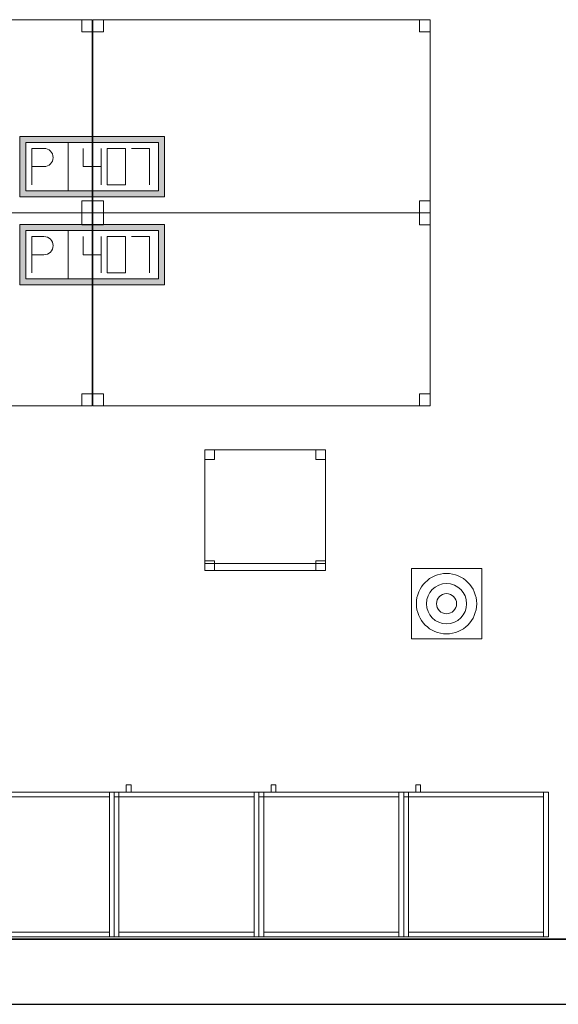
# Model space of a CAD drawing. Header units: metres. Extents: x 397.7 to 427.5, y 12.7 to 28.4.
# Tile 111 of 127: x 413.7 to 415.9, y 12.8 to 16.9. Entities that reach past the tile are written whole.
import ezdxf

# ---------------------------------------------------------------- set-up
doc = ezdxf.new("R2010")
doc.units = ezdxf.units.M
doc.layers.add('01_SUELOS', color=7, linetype='Continuous', lineweight=25, true_color=0x007f00)
for name, color, linetype, lineweight in [('02_MOBILIARIO', 7, 'Continuous', 18), ('A-DETL-____-MBND', 7, 'Continuous', 18), ('A-DETL-GENF-OTLN', 7, 'Continuous', 18), ('A-WALL-____-MCUT', 7, 'Continuous', 25), ('A-WALL-____-OTLN', 7, 'Continuous', 25), ('Mobiliario', 7, 'Continuous', 18)]:
    doc.layers.add(name, color=color, linetype=linetype, lineweight=lineweight)

# ---------------------------------------------------------------- blocks, each defined once
blk = doc.blocks.new('Family - Armai 60x60x60_P4-153711-07_TEL_P4')
at = {"layer": 'A-DETL-____-MBND', "color": 253, "true_color": 0xaaaaaa}
for p, q in [((0.05, 0.6), (0.05, 0.63)), ((0.05, 0.63), (0.07, 0.63)), ((0.05, 0.6), (0.05, 0.63)), ((0.07, 0.63), (0.05, 0.63)), ((0.07, 0.63), (0.07, 0.6)), ((0.07, 0.6), (0.07, 0.63)), ((0, 0.6), (0.02, 0.6)), ((0.02, 0.6), (0, 0.6)), ((0, 0), (0, 0.6)), ((0, 0.6), (0, 0)), ((0, 0.6), (0.6, 0.6)), ((0.6, 0.6), (0, 0.6)), ((0, 0), (0, 0.6)), ((0, 0.6), (0, 0)), ((0, 0.58), (0, 0.6)), ((0, 0.6), (0, 0.58)), ((0, 0.6), (0.02, 0.6)), ((0.02, 0.6), (0, 0.6)), ((0, 0.6), (0.6, 0.6)), ((0.6, 0.6), (0, 0.6)), ((0, 0), (0, 0.6)), ((0, 0.6), (0, 0)), ((0.02, 0.58), (0, 0.58)), ((0, 0.58), (0.02, 0.58)), ((0.02, 0.6), (0.02, 0)), ((0.02, 0), (0.02, 0.6)), ((0.02, 0.58), (0.02, 0.6)), ((0.02, 0.6), (0.58, 0.6)), ((0.02, 0.58), (0.02, 0.6)), ((0.58, 0.6), (0.02, 0.6)), ((0.02, 0.6), (0.02, 0.58)), ((0.02, 0.6), (0.02, 0.58)), ((0.58, 0.58), (0.02, 0.58)), ((0.02, 0.58), (0.58, 0.58)), ((0.07, 0.6), (0.05, 0.6)), ((0.05, 0.6), (0.07, 0.6)), ((0.58, 0.6), (0.58, 0.58)), ((0.58, 0.58), (0.58, 0.6)), ((0.58, 0.6), (0.6, 0.6)), ((0.6, 0.6), (0.58, 0.6)), ((0.58, 0), (0.58, 0.6)), ((0.58, 0.6), (0.58, 0)), ((0.6, 0.6), (0.6, 0)), ((0.6, 0), (0.6, 0.6)), ((0.6, 0.6), (0.6, 0)), ((0.6, 0), (0.6, 0.6)), ((0.6, 0.6), (0.6, 0)), ((0.6, 0), (0.6, 0.6)), ((0.02, 0), (0, 0)), ((0.02, 0), (0, 0)), ((0.6, 0), (0, 0)), ((0, 0), (0.6, 0)), ((0.6, 0), (0, 0)), ((0, 0), (0.6, 0)), ((0.02, 0), (0.02, 0.02)), ((0.02, 0.02), (0.58, 0.02)), ((0.02, 0), (0.02, 0.02)), ((0.58, 0.02), (0.02, 0.02)), ((0.58, 0), (0.02, 0)), ((0.02, 0), (0.58, 0)), ((0.58, 0.02), (0.58, 0)), ((0.58, 0), (0.58, 0.02)), ((0.6, 0), (0.58, 0)), ((0.6, 0), (0.58, 0))]:
    blk.add_line(p, q, dxfattribs=at)
blk = doc.blocks.new('Family - Taula 140X80_P4-153763-07_TEL_P4')
at = {"layer": 'A-DETL-____-MBND', "color": 253, "true_color": 0xaaaaaa}
for p, q in [((0, 0.8001), (0.0437, 0.8001)), ((0, 0.7501), (0, 0.8001)), ((0.0437, 0.8001), (0, 0.8001)), ((0, 0.8001), (0, 0.7501)), ((0, 0.8001), (1.3973, 0.8001)), ((0, 0), (0, 0.8001)), ((1.3973, 0.8001), (0, 0.8001)), ((0, 0.8001), (0, 0)), ((0.0437, 0.8001), (0.0437, 0.7501)), ((0.0437, 0.7501), (0.0437, 0.8001)), ((1.3536, 0.8001), (1.3973, 0.8001)), ((1.3536, 0.7501), (1.3536, 0.8001)), ((1.3973, 0.8001), (1.3536, 0.8001)), ((1.3536, 0.8001), (1.3536, 0.7501)), ((1.3973, 0.8001), (1.3973, 0)), ((1.3973, 0), (1.3973, 0.8001)), ((1.3973, 0.8001), (1.3973, 0.7501)), ((1.3973, 0.7501), (1.3973, 0.8001)), ((0.0437, 0.7501), (0, 0.7501)), ((0, 0.7501), (0.0437, 0.7501)), ((1.3973, 0.7501), (1.3536, 0.7501)), ((1.3536, 0.7501), (1.3973, 0.7501)), ((0, 0.05), (0.0437, 0.05)), ((0, 0), (0, 0.05)), ((0.0437, 0.05), (0, 0.05)), ((0, 0.05), (0, 0)), ((0.0437, 0.05), (0.0437, 0)), ((0.0437, 0), (0.0437, 0.05)), ((1.3536, 0.05), (1.3973, 0.05)), ((1.3536, 0), (1.3536, 0.05)), ((1.3973, 0.05), (1.3536, 0.05)), ((1.3536, 0.05), (1.3536, 0)), ((1.3973, 0.05), (1.3973, 0)), ((1.3973, 0), (1.3973, 0.05)), ((0, 0), (1.3973, 0)), ((0.0437, 0), (0, 0)), ((0, 0), (0.0437, 0)), ((1.3973, 0), (1.3536, 0)), ((1.3536, 0), (1.3973, 0)), ((1.3973, 0), (0, 0))]:
    blk.add_line(p, q, dxfattribs=at)
blk = doc.blocks.new('Family - Armai 60x60x60_P4-153784-07_TEL_P4')
at = {"layer": '02_MOBILIARIO', "color": 253, "true_color": 0xaaaaaa}
for p, q in [((0, 0.6), (0, 0.58)), ((0, 0.6), (0.02, 0.6)), ((0, 0.6), (0.6, 0.6)), ((0.6, 0.6), (0, 0.6)), ((0, 0), (0, 0.6)), ((0, 0.6), (0, 0)), ((0.02, 0.6), (0, 0.6)), ((0, 0), (0, 0.6)), ((0.02, 0.58), (0, 0.58)), ((0.02, 0.6), (0.02, 0.58)), ((0.02, 0.58), (0.02, 0.6)), ((0.02, 0.6), (0.58, 0.6)), ((0.02, 0.6), (0.02, 0)), ((0.58, 0.58), (0.02, 0.58)), ((0.6, 0.6), (0.58, 0.6)), ((0.58, 0), (0.58, 0.6)), ((0.58, 0.58), (0.58, 0.6)), ((0.6, 0.6), (0.6, 0)), ((0.6, 0.6), (0.6, 0)), ((0.6, 0), (0.6, 0.6)), ((0.6, 0), (0, 0)), ((0, 0), (0.6, 0)), ((0.02, 0), (0, 0)), ((0.02, 0), (0.02, 0.02)), ((0.02, 0.02), (0.58, 0.02)), ((0.58, 0), (0.02, 0)), ((0.58, 0), (0.58, 0.02)), ((0.6, 0), (0.58, 0))]:
    blk.add_line(p, q, dxfattribs=at)
at = {"layer": 'Mobiliario', "color": 253, "true_color": 0xaaaaaa}
for p, q in [((0, 0.6), (0, 0.58)), ((0.02, 0.6), (0, 0.6)), ((0.02, 0.6), (0, 0.6)), ((0, 0.6), (0, 0)), ((0, 0.58), (0.02, 0.58)), ((0.02, 0.58), (0.02, 0.6)), ((0.58, 0.6), (0.02, 0.6)), ((0.02, 0.6), (0.02, 0.58)), ((0.02, 0), (0.02, 0.6)), ((0.02, 0.58), (0.58, 0.58)), ((0.6, 0.6), (0.58, 0.6)), ((0.58, 0.6), (0.58, 0)), ((0.58, 0.58), (0.58, 0.6)), ((0.6, 0), (0.6, 0.6)), ((0, 0), (0.02, 0)), ((0.58, 0.02), (0.02, 0.02)), ((0.02, 0.02), (0.02, 0)), ((0.02, 0), (0.58, 0)), ((0.58, 0), (0.58, 0.02)), ((0.58, 0), (0.6, 0))]:
    blk.add_line(p, q, dxfattribs=at)
blk = doc.blocks.new('Family - Armai 60x60x60_P4-153874-07_TEL_P4')
at = {"layer": '02_MOBILIARIO', "color": 253, "true_color": 0xaaaaaa}
for p, q in [((0, 0.6), (0, 0.58)), ((0, 0.6), (0.02, 0.6)), ((0, 0.6), (0.6, 0.6)), ((0.6, 0.6), (0, 0.6)), ((0, 0), (0, 0.6)), ((0, 0.6), (0, 0)), ((0.02, 0.6), (0, 0.6)), ((0, 0), (0, 0.6)), ((0.02, 0.58), (0, 0.58)), ((0.02, 0.6), (0.02, 0.58)), ((0.02, 0.58), (0.02, 0.6)), ((0.02, 0.6), (0.58, 0.6)), ((0.02, 0.6), (0.02, 0)), ((0.58, 0.58), (0.02, 0.58)), ((0.6, 0.6), (0.58, 0.6)), ((0.58, 0), (0.58, 0.6)), ((0.58, 0.58), (0.58, 0.6)), ((0.6, 0.6), (0.6, 0)), ((0.6, 0.6), (0.6, 0)), ((0.6, 0), (0.6, 0.6)), ((0.6, 0), (0, 0)), ((0, 0), (0.6, 0)), ((0.02, 0), (0, 0)), ((0.02, 0), (0.02, 0.02)), ((0.02, 0.02), (0.58, 0.02)), ((0.58, 0), (0.02, 0)), ((0.58, 0), (0.58, 0.02)), ((0.6, 0), (0.58, 0))]:
    blk.add_line(p, q, dxfattribs=at)
at = {"layer": 'Mobiliario', "color": 253, "true_color": 0xaaaaaa}
for p, q in [((0, 0.6), (0, 0.58)), ((0.02, 0.6), (0, 0.6)), ((0.02, 0.6), (0, 0.6)), ((0, 0.6), (0, 0)), ((0, 0.58), (0.02, 0.58)), ((0.02, 0.58), (0.02, 0.6)), ((0.58, 0.6), (0.02, 0.6)), ((0.02, 0.6), (0.02, 0.58)), ((0.02, 0), (0.02, 0.6)), ((0.02, 0.58), (0.58, 0.58)), ((0.6, 0.6), (0.58, 0.6)), ((0.58, 0.6), (0.58, 0)), ((0.58, 0.58), (0.58, 0.6)), ((0.6, 0), (0.6, 0.6)), ((0, 0), (0.02, 0)), ((0.58, 0.02), (0.02, 0.02)), ((0.02, 0.02), (0.02, 0)), ((0.02, 0), (0.58, 0)), ((0.58, 0), (0.58, 0.02)), ((0.58, 0), (0.6, 0))]:
    blk.add_line(p, q, dxfattribs=at)
blk = doc.blocks.new('Family - Taula 140X80_P4-153923-07_TEL_P4')
at = {"layer": 'A-DETL-____-MBND', "color": 253, "true_color": 0xaaaaaa}
for p, q in [((0, 0.8001), (1.3973, 0.8001)), ((0, 0), (0, 0.8001)), ((1.3973, 0.8001), (0, 0.8001)), ((0, 0.8001), (0, 0)), ((0, 0.8001), (0.0437, 0.8001)), ((0, 0.7501), (0, 0.8001)), ((0.0437, 0.8001), (0, 0.8001)), ((0, 0.8001), (0, 0.7501)), ((0.0437, 0.8001), (0.0437, 0.7501)), ((0.0437, 0.7501), (0.0437, 0.8001)), ((1.3536, 0.8001), (1.3973, 0.8001)), ((1.3536, 0.7501), (1.3536, 0.8001)), ((1.3973, 0.8001), (1.3536, 0.8001)), ((1.3536, 0.8001), (1.3536, 0.7501)), ((1.3973, 0.8001), (1.3973, 0)), ((1.3973, 0), (1.3973, 0.8001)), ((1.3973, 0.8001), (1.3973, 0.7501)), ((1.3973, 0.7501), (1.3973, 0.8001)), ((0.0437, 0.7501), (0, 0.7501)), ((0, 0.7501), (0.0437, 0.7501)), ((1.3973, 0.7501), (1.3536, 0.7501)), ((1.3536, 0.7501), (1.3973, 0.7501)), ((0, 0.05), (0.0437, 0.05)), ((0, 0), (0, 0.05)), ((0.0437, 0.05), (0, 0.05)), ((0, 0.05), (0, 0)), ((0.0437, 0.05), (0.0437, 0)), ((0.0437, 0), (0.0437, 0.05)), ((1.3536, 0.05), (1.3973, 0.05)), ((1.3536, 0), (1.3536, 0.05)), ((1.3973, 0.05), (1.3536, 0.05)), ((1.3536, 0.05), (1.3536, 0)), ((1.3973, 0.05), (1.3973, 0)), ((1.3973, 0), (1.3973, 0.05)), ((0, 0), (1.3973, 0)), ((0.0437, 0), (0, 0)), ((0, 0), (0.0437, 0)), ((1.3973, 0), (1.3536, 0)), ((1.3536, 0), (1.3973, 0)), ((1.3973, 0), (0, 0))]:
    blk.add_line(p, q, dxfattribs=at)
blk = doc.blocks.new('Family - Armai 60x60x60_P4-153935-07_TEL_P4')
at = {"layer": '02_MOBILIARIO', "color": 253, "true_color": 0xaaaaaa}
for p, q in [((0, 0.6), (0.6, 0.6)), ((0.6, 0.6), (0, 0.6)), ((0, 0), (0, 0.6)), ((0, 0.6), (0, 0)), ((0, 0.6), (0, 0.58)), ((0, 0.6), (0.02, 0.6)), ((0.02, 0.6), (0, 0.6)), ((0, 0), (0, 0.6)), ((0.02, 0.58), (0, 0.58)), ((0.02, 0.6), (0.02, 0.58)), ((0.02, 0.6), (0.02, 0)), ((0.02, 0.58), (0.02, 0.6)), ((0.02, 0.6), (0.58, 0.6)), ((0.58, 0.58), (0.02, 0.58)), ((0.6, 0.6), (0.58, 0.6)), ((0.58, 0), (0.58, 0.6)), ((0.58, 0.58), (0.58, 0.6)), ((0.6, 0.6), (0.6, 0)), ((0.6, 0), (0.6, 0.6)), ((0.6, 0.6), (0.6, 0)), ((0.6, 0), (0, 0)), ((0, 0), (0.6, 0)), ((0.02, 0), (0, 0)), ((0.02, 0), (0.02, 0.02)), ((0.02, 0.02), (0.58, 0.02)), ((0.58, 0), (0.02, 0)), ((0.58, 0), (0.58, 0.02)), ((0.6, 0), (0.58, 0))]:
    blk.add_line(p, q, dxfattribs=at)
at = {"layer": 'Mobiliario', "color": 253, "true_color": 0xaaaaaa}
for p, q in [((0, 0.6), (0, 0.58)), ((0.02, 0.6), (0, 0.6)), ((0.02, 0.6), (0, 0.6)), ((0, 0.6), (0, 0)), ((0, 0.58), (0.02, 0.58)), ((0.02, 0.58), (0.02, 0.6)), ((0.02, 0), (0.02, 0.6)), ((0.58, 0.6), (0.02, 0.6)), ((0.02, 0.6), (0.02, 0.58)), ((0.02, 0.58), (0.58, 0.58)), ((0.6, 0.6), (0.58, 0.6)), ((0.58, 0.6), (0.58, 0)), ((0.58, 0.58), (0.58, 0.6)), ((0.6, 0), (0.6, 0.6)), ((0, 0), (0.02, 0)), ((0.58, 0.02), (0.02, 0.02)), ((0.02, 0.02), (0.02, 0)), ((0.02, 0), (0.58, 0)), ((0.58, 0), (0.58, 0.02)), ((0.58, 0), (0.6, 0))]:
    blk.add_line(p, q, dxfattribs=at)
blk = doc.blocks.new('Family - Armai 60x60x60_P4-154035-07_TEL_P4')
at = {"layer": 'A-DETL-____-MBND', "color": 253, "true_color": 0xaaaaaa}
for p, q in [((0.05, 0.6), (0.05, 0.63)), ((0.05, 0.63), (0.07, 0.63)), ((0.05, 0.6), (0.05, 0.63)), ((0.07, 0.63), (0.05, 0.63)), ((0.07, 0.63), (0.07, 0.6)), ((0.07, 0.6), (0.07, 0.63)), ((0, 0.6), (0.6, 0.6)), ((0.6, 0.6), (0, 0.6)), ((0, 0), (0, 0.6)), ((0, 0.6), (0, 0)), ((0, 0.6), (0.02, 0.6)), ((0.02, 0.6), (0, 0.6)), ((0, 0), (0, 0.6)), ((0, 0.6), (0, 0)), ((0, 0.6), (0.6, 0.6)), ((0.6, 0.6), (0, 0.6)), ((0, 0), (0, 0.6)), ((0, 0.6), (0, 0)), ((0, 0.58), (0, 0.6)), ((0, 0.6), (0, 0.58)), ((0, 0.6), (0.02, 0.6)), ((0.02, 0.6), (0, 0.6)), ((0.02, 0.58), (0, 0.58)), ((0, 0.58), (0.02, 0.58)), ((0.02, 0.6), (0.02, 0)), ((0.02, 0), (0.02, 0.6)), ((0.02, 0.58), (0.02, 0.6)), ((0.02, 0.6), (0.58, 0.6)), ((0.02, 0.58), (0.02, 0.6)), ((0.58, 0.6), (0.02, 0.6)), ((0.02, 0.6), (0.02, 0.58)), ((0.02, 0.6), (0.02, 0.58)), ((0.58, 0.58), (0.02, 0.58)), ((0.02, 0.58), (0.58, 0.58)), ((0.07, 0.6), (0.05, 0.6)), ((0.05, 0.6), (0.07, 0.6)), ((0.58, 0.6), (0.6, 0.6)), ((0.6, 0.6), (0.58, 0.6)), ((0.58, 0), (0.58, 0.6)), ((0.58, 0.6), (0.58, 0)), ((0.58, 0.6), (0.58, 0.58)), ((0.58, 0.58), (0.58, 0.6)), ((0.6, 0.6), (0.6, 0)), ((0.6, 0), (0.6, 0.6)), ((0.6, 0.6), (0.6, 0)), ((0.6, 0), (0.6, 0.6)), ((0.6, 0.6), (0.6, 0)), ((0.6, 0), (0.6, 0.6)), ((0.6, 0), (0, 0)), ((0, 0), (0.6, 0)), ((0.02, 0), (0, 0)), ((0.02, 0), (0, 0)), ((0.6, 0), (0, 0)), ((0, 0), (0.6, 0)), ((0.02, 0), (0.02, 0.02)), ((0.02, 0.02), (0.58, 0.02)), ((0.02, 0), (0.02, 0.02)), ((0.58, 0.02), (0.02, 0.02)), ((0.58, 0), (0.02, 0)), ((0.02, 0), (0.58, 0)), ((0.58, 0.02), (0.58, 0)), ((0.58, 0), (0.58, 0.02)), ((0.6, 0), (0.58, 0)), ((0.6, 0), (0.58, 0))]:
    blk.add_line(p, q, dxfattribs=at)
blk = doc.blocks.new('Family - Armai 60x60x60_P4-154120-07_TEL_P4')
at = {"layer": 'A-DETL-____-MBND', "color": 253, "true_color": 0xaaaaaa}
for p, q in [((0.05, 0.6), (0.05, 0.63)), ((0.05, 0.63), (0.07, 0.63)), ((0.05, 0.6), (0.05, 0.63)), ((0.07, 0.63), (0.05, 0.63)), ((0.07, 0.63), (0.07, 0.6)), ((0.07, 0.6), (0.07, 0.63)), ((0, 0.6), (0.6, 0.6)), ((0.6, 0.6), (0, 0.6)), ((0, 0), (0, 0.6)), ((0, 0.6), (0, 0)), ((0, 0.6), (0.6, 0.6)), ((0.6, 0.6), (0, 0.6)), ((0, 0), (0, 0.6)), ((0, 0.6), (0, 0)), ((0, 0.6), (0.02, 0.6)), ((0.02, 0.6), (0, 0.6)), ((0, 0), (0, 0.6)), ((0, 0.6), (0, 0)), ((0, 0.58), (0, 0.6)), ((0, 0.6), (0, 0.58)), ((0, 0.6), (0.02, 0.6)), ((0.02, 0.6), (0, 0.6)), ((0.02, 0.58), (0, 0.58)), ((0, 0.58), (0.02, 0.58)), ((0.02, 0.58), (0.02, 0.6)), ((0.02, 0.6), (0.58, 0.6)), ((0.02, 0.58), (0.02, 0.6)), ((0.58, 0.6), (0.02, 0.6)), ((0.02, 0.6), (0.02, 0)), ((0.02, 0), (0.02, 0.6)), ((0.02, 0.6), (0.02, 0.58)), ((0.02, 0.6), (0.02, 0.58)), ((0.58, 0.58), (0.02, 0.58)), ((0.02, 0.58), (0.58, 0.58)), ((0.07, 0.6), (0.05, 0.6)), ((0.05, 0.6), (0.07, 0.6)), ((0.58, 0.6), (0.58, 0.58)), ((0.58, 0.58), (0.58, 0.6)), ((0.58, 0.6), (0.6, 0.6)), ((0.6, 0.6), (0.58, 0.6)), ((0.58, 0), (0.58, 0.6)), ((0.58, 0.6), (0.58, 0)), ((0.6, 0.6), (0.6, 0)), ((0.6, 0), (0.6, 0.6)), ((0.6, 0.6), (0.6, 0)), ((0.6, 0), (0.6, 0.6)), ((0.6, 0.6), (0.6, 0)), ((0.6, 0), (0.6, 0.6)), ((0.6, 0), (0, 0)), ((0, 0), (0.6, 0)), ((0.6, 0), (0, 0)), ((0, 0), (0.6, 0)), ((0.02, 0), (0, 0)), ((0.02, 0), (0, 0)), ((0.02, 0), (0.02, 0.02)), ((0.02, 0.02), (0.58, 0.02)), ((0.02, 0), (0.02, 0.02)), ((0.58, 0.02), (0.02, 0.02)), ((0.58, 0), (0.02, 0)), ((0.02, 0), (0.58, 0)), ((0.58, 0.02), (0.58, 0)), ((0.58, 0), (0.58, 0.02)), ((0.6, 0), (0.58, 0)), ((0.6, 0), (0.58, 0))]:
    blk.add_line(p, q, dxfattribs=at)
blk = doc.blocks.new('Family - Armai 60x60x60_P4-154166-07_TEL_P4')
at = {"layer": 'A-DETL-____-MBND', "color": 253, "true_color": 0xaaaaaa}
for p, q in [((0.05, 0.6), (0.05, 0.63)), ((0.05, 0.63), (0.07, 0.63)), ((0.05, 0.6), (0.05, 0.63)), ((0.07, 0.63), (0.05, 0.63)), ((0.07, 0.63), (0.07, 0.6)), ((0.07, 0.6), (0.07, 0.63)), ((0, 0.6), (0.6, 0.6)), ((0.6, 0.6), (0, 0.6)), ((0, 0), (0, 0.6)), ((0, 0.6), (0, 0)), ((0, 0.58), (0, 0.6)), ((0, 0.6), (0, 0.58)), ((0, 0.6), (0.02, 0.6)), ((0.02, 0.6), (0, 0.6)), ((0, 0.6), (0.6, 0.6)), ((0.6, 0.6), (0, 0.6)), ((0, 0), (0, 0.6)), ((0, 0.6), (0, 0)), ((0, 0.6), (0.02, 0.6)), ((0.02, 0.6), (0, 0.6)), ((0, 0), (0, 0.6)), ((0, 0.6), (0, 0)), ((0.02, 0.58), (0, 0.58)), ((0, 0.58), (0.02, 0.58)), ((0.02, 0.6), (0.02, 0.58)), ((0.02, 0.6), (0.02, 0.58)), ((0.02, 0.58), (0.02, 0.6)), ((0.02, 0.6), (0.58, 0.6)), ((0.02, 0.58), (0.02, 0.6)), ((0.58, 0.6), (0.02, 0.6)), ((0.02, 0.6), (0.02, 0)), ((0.02, 0), (0.02, 0.6)), ((0.58, 0.58), (0.02, 0.58)), ((0.02, 0.58), (0.58, 0.58)), ((0.07, 0.6), (0.05, 0.6)), ((0.05, 0.6), (0.07, 0.6)), ((0.58, 0.6), (0.6, 0.6)), ((0.6, 0.6), (0.58, 0.6)), ((0.58, 0), (0.58, 0.6)), ((0.58, 0.6), (0.58, 0)), ((0.58, 0.6), (0.58, 0.58)), ((0.58, 0.58), (0.58, 0.6)), ((0.6, 0.6), (0.6, 0)), ((0.6, 0), (0.6, 0.6)), ((0.6, 0.6), (0.6, 0)), ((0.6, 0), (0.6, 0.6)), ((0.6, 0.6), (0.6, 0)), ((0.6, 0), (0.6, 0.6)), ((0.6, 0), (0, 0)), ((0, 0), (0.6, 0)), ((0.6, 0), (0, 0)), ((0, 0), (0.6, 0)), ((0.02, 0), (0, 0)), ((0.02, 0), (0, 0)), ((0.02, 0), (0.02, 0.02)), ((0.02, 0.02), (0.58, 0.02)), ((0.02, 0), (0.02, 0.02)), ((0.58, 0.02), (0.02, 0.02)), ((0.58, 0), (0.02, 0)), ((0.02, 0), (0.58, 0)), ((0.58, 0.02), (0.58, 0)), ((0.58, 0), (0.58, 0.02)), ((0.6, 0), (0.58, 0)), ((0.6, 0), (0.58, 0))]:
    blk.add_line(p, q, dxfattribs=at)
blk = doc.blocks.new('Family - Armai 60x60x60_P4-154186-07_TEL_P4')
at = {"layer": 'A-DETL-____-MBND', "color": 253, "true_color": 0xaaaaaa}
for p, q in [((0.05, 0.6), (0.05, 0.63)), ((0.05, 0.63), (0.07, 0.63)), ((0.05, 0.6), (0.05, 0.63)), ((0.07, 0.63), (0.05, 0.63)), ((0.07, 0.63), (0.07, 0.6)), ((0.07, 0.6), (0.07, 0.63)), ((0, 0.6), (0.6, 0.6)), ((0.6, 0.6), (0, 0.6)), ((0, 0), (0, 0.6)), ((0, 0.6), (0, 0)), ((0, 0.58), (0, 0.6)), ((0, 0.6), (0, 0.58)), ((0, 0.6), (0.02, 0.6)), ((0.02, 0.6), (0, 0.6)), ((0, 0.6), (0.6, 0.6)), ((0.6, 0.6), (0, 0.6)), ((0, 0), (0, 0.6)), ((0, 0.6), (0, 0)), ((0, 0.6), (0.02, 0.6)), ((0.02, 0.6), (0, 0.6)), ((0, 0), (0, 0.6)), ((0, 0.6), (0, 0)), ((0.02, 0.58), (0, 0.58)), ((0, 0.58), (0.02, 0.58)), ((0.02, 0.58), (0.02, 0.6)), ((0.02, 0.6), (0.58, 0.6)), ((0.02, 0.58), (0.02, 0.6)), ((0.58, 0.6), (0.02, 0.6)), ((0.02, 0.6), (0.02, 0.58)), ((0.02, 0.6), (0.02, 0.58)), ((0.02, 0.6), (0.02, 0)), ((0.02, 0), (0.02, 0.6)), ((0.58, 0.58), (0.02, 0.58)), ((0.02, 0.58), (0.58, 0.58)), ((0.07, 0.6), (0.05, 0.6)), ((0.05, 0.6), (0.07, 0.6)), ((0.58, 0.6), (0.58, 0.58)), ((0.58, 0.58), (0.58, 0.6)), ((0.58, 0.6), (0.6, 0.6)), ((0.6, 0.6), (0.58, 0.6)), ((0.58, 0), (0.58, 0.6)), ((0.58, 0.6), (0.58, 0)), ((0.6, 0.6), (0.6, 0)), ((0.6, 0), (0.6, 0.6)), ((0.6, 0.6), (0.6, 0)), ((0.6, 0), (0.6, 0.6)), ((0.6, 0.6), (0.6, 0)), ((0.6, 0), (0.6, 0.6)), ((0.6, 0), (0, 0)), ((0, 0), (0.6, 0)), ((0.6, 0), (0, 0)), ((0, 0), (0.6, 0)), ((0.02, 0), (0, 0)), ((0.02, 0), (0, 0)), ((0.02, 0), (0.02, 0.02)), ((0.02, 0.02), (0.58, 0.02)), ((0.02, 0), (0.02, 0.02)), ((0.58, 0.02), (0.02, 0.02)), ((0.58, 0), (0.02, 0)), ((0.02, 0), (0.58, 0)), ((0.58, 0.02), (0.58, 0)), ((0.58, 0), (0.58, 0.02)), ((0.6, 0), (0.58, 0)), ((0.6, 0), (0.58, 0))]:
    blk.add_line(p, q, dxfattribs=at)
blk = doc.blocks.new('Family - Mur P4-154190-07_TEL_P4')
at = {"layer": 'A-WALL-____-MCUT', "color": 253, "true_color": 0xaaaaaa}
for p, q in [((25.4717, 0.27), (0.0535, 0.27)), ((0, 0), (25.4157, 0))]:
    blk.add_line(p, q, dxfattribs=at)
at = {"layer": 'A-WALL-____-OTLN', "color": 253, "true_color": 0xaaaaaa}
for p, q in [((25.4717, 0.27), (0.0535, 0.27)), ((0, 0), (25.4157, 0))]:
    blk.add_line(p, q, dxfattribs=at)
at = {"layer": 'A-WALL-____-OTLN', "color": 253, "lineweight": 18, "true_color": 0xaaaaaa}
blk.add_line((0, 0), (25.4157, 0), dxfattribs=at)
blk = doc.blocks.new('Family - Cadira d_Oficina_P4-154198-07_TEL_P4')
at = {"layer": 'A-DETL-____-MBND', "color": 253, "true_color": 0xaaaaaa}
for p, q in [((0, 0.5), (0.5, 0.5)), ((0, 0), (0, 0.5)), ((0.5, 0.5), (0, 0.5)), ((0, 0.5), (0, 0)), ((0, 0.46), (0, 0.5)), ((0, 0.5), (0.04, 0.5)), ((0.04, 0.5), (0, 0.5)), ((0, 0.5), (0, 0.46)), ((0.04, 0.5), (0.04, 0.46)), ((0.04, 0.46), (0.04, 0.5)), ((0.46, 0.46), (0.46, 0.5)), ((0.46, 0.5), (0.5, 0.5)), ((0.5, 0.5), (0.46, 0.5)), ((0.46, 0.5), (0.46, 0.46)), ((0.5, 0.5), (0.5, 0.46)), ((0.5, 0.46), (0.5, 0.5)), ((0.5, 0.5), (0.5, 0)), ((0.5, 0), (0.5, 0.5)), ((0.04, 0.46), (0, 0.46)), ((0, 0.46), (0.04, 0.46)), ((0.5, 0.46), (0.46, 0.46)), ((0.46, 0.46), (0.5, 0.46)), ((0, 0), (0, 0.04)), ((0, 0.04), (0.04, 0.04)), ((0.04, 0.04), (0, 0.04)), ((0, 0.04), (0, 0)), ((0, 0), (0, 0.03)), ((0, 0.03), (0.5, 0.03)), ((0.5, 0.03), (0, 0.03)), ((0, 0.03), (0, 0)), ((0.04, 0), (0, 0)), ((0, 0), (0.04, 0)), ((0, 0), (0.5, 0)), ((0.5, 0), (0, 0)), ((0.04, 0.04), (0.04, 0)), ((0.04, 0), (0.04, 0.04)), ((0.46, 0), (0.46, 0.04)), ((0.46, 0.04), (0.5, 0.04)), ((0.5, 0.04), (0.46, 0.04)), ((0.46, 0.04), (0.46, 0)), ((0.5, 0), (0.46, 0)), ((0.5, 0.04), (0.5, 0)), ((0.5, 0), (0.5, 0.04)), ((0.5, 0.03), (0.5, 0)), ((0.5, 0), (0.5, 0.03)), ((0.5, 0), (0, 0)), ((0, 0), (0.5, 0)), ((0.46, 0), (0.5, 0))]:
    blk.add_line(p, q, dxfattribs=at)
blk = doc.blocks.new('Family - Armai 60x60x60_P4-154362-07_TEL_P4')
at = {"layer": '02_MOBILIARIO', "color": 253, "true_color": 0xaaaaaa}
for p, q in [((0.02, 0.6), (0, 0.6)), ((0, 0), (0, 0.6)), ((0, 0.6), (0, 0.58)), ((0, 0.6), (0.02, 0.6)), ((0, 0.6), (0.6, 0.6)), ((0.6, 0.6), (0, 0.6)), ((0, 0), (0, 0.6)), ((0, 0.6), (0, 0)), ((0.02, 0.58), (0, 0.58)), ((0.02, 0.58), (0.02, 0.6)), ((0.02, 0.6), (0.58, 0.6)), ((0.02, 0.6), (0.02, 0)), ((0.02, 0.6), (0.02, 0.58)), ((0.58, 0.58), (0.02, 0.58)), ((0.58, 0.58), (0.58, 0.6)), ((0.6, 0.6), (0.58, 0.6)), ((0.58, 0), (0.58, 0.6)), ((0.6, 0.6), (0.6, 0)), ((0.6, 0.6), (0.6, 0)), ((0.6, 0), (0.6, 0.6)), ((0.02, 0), (0, 0)), ((0.6, 0), (0, 0)), ((0, 0), (0.6, 0)), ((0.02, 0), (0.02, 0.02)), ((0.02, 0.02), (0.58, 0.02)), ((0.58, 0), (0.02, 0)), ((0.58, 0), (0.58, 0.02)), ((0.6, 0), (0.58, 0))]:
    blk.add_line(p, q, dxfattribs=at)
at = {"layer": 'Mobiliario', "color": 253, "true_color": 0xaaaaaa}
for p, q in [((0.02, 0.6), (0, 0.6)), ((0, 0.6), (0, 0)), ((0, 0.6), (0, 0.58)), ((0.02, 0.6), (0, 0.6)), ((0, 0.58), (0.02, 0.58)), ((0.58, 0.6), (0.02, 0.6)), ((0.02, 0.6), (0.02, 0.58)), ((0.02, 0), (0.02, 0.6)), ((0.02, 0.58), (0.02, 0.6)), ((0.02, 0.58), (0.58, 0.58)), ((0.58, 0.58), (0.58, 0.6)), ((0.6, 0.6), (0.58, 0.6)), ((0.58, 0.6), (0.58, 0)), ((0.6, 0), (0.6, 0.6)), ((0, 0), (0.02, 0)), ((0.58, 0.02), (0.02, 0.02)), ((0.02, 0.02), (0.02, 0)), ((0.02, 0), (0.58, 0)), ((0.58, 0), (0.58, 0.02)), ((0.58, 0), (0.6, 0))]:
    blk.add_line(p, q, dxfattribs=at)
blk = doc.blocks.new('Family - Taula 140X80_P4-154395-07_TEL_P4')
at = {"layer": 'A-DETL-____-MBND', "color": 253, "true_color": 0xaaaaaa}
for p, q in [((0, 0.7501), (0, 0.8001)), ((0, 0.8001), (0.0437, 0.8001)), ((0.0437, 0.8001), (0, 0.8001)), ((0, 0.8001), (0, 0.7501)), ((0, 0), (0, 0.8001)), ((0, 0.8001), (1.3973, 0.8001)), ((1.3973, 0.8001), (0, 0.8001)), ((0, 0.8001), (0, 0)), ((0.0437, 0.8001), (0.0437, 0.7501)), ((0.0437, 0.7501), (0.0437, 0.8001)), ((1.3536, 0.7501), (1.3536, 0.8001)), ((1.3536, 0.8001), (1.3973, 0.8001)), ((1.3973, 0.8001), (1.3536, 0.8001)), ((1.3536, 0.8001), (1.3536, 0.7501)), ((1.3973, 0.8001), (1.3973, 0.7501)), ((1.3973, 0.7501), (1.3973, 0.8001)), ((1.3973, 0.8001), (1.3973, 0)), ((1.3973, 0), (1.3973, 0.8001)), ((0.0437, 0.7501), (0, 0.7501)), ((0, 0.7501), (0.0437, 0.7501)), ((1.3973, 0.7501), (1.3536, 0.7501)), ((1.3536, 0.7501), (1.3973, 0.7501)), ((0, 0), (0, 0.05)), ((0, 0.05), (0.0437, 0.05)), ((0.0437, 0.05), (0, 0.05)), ((0, 0.05), (0, 0)), ((0.0437, 0.05), (0.0437, 0)), ((0.0437, 0), (0.0437, 0.05)), ((1.3536, 0), (1.3536, 0.05)), ((1.3536, 0.05), (1.3973, 0.05)), ((1.3973, 0.05), (1.3536, 0.05)), ((1.3536, 0.05), (1.3536, 0)), ((1.3973, 0.05), (1.3973, 0)), ((1.3973, 0), (1.3973, 0.05)), ((0.0437, 0), (0, 0)), ((0, 0), (0.0437, 0)), ((1.3973, 0), (0, 0)), ((0, 0), (1.3973, 0)), ((1.3973, 0), (1.3536, 0)), ((1.3536, 0), (1.3973, 0))]:
    blk.add_line(p, q, dxfattribs=at)
blk = doc.blocks.new('Family - Armai 60x60x60_P4-154402-07_TEL_P4')
at = {"layer": 'A-DETL-____-MBND', "color": 253, "true_color": 0xaaaaaa}
for p, q in [((0.05, 0.6), (0.05, 0.63)), ((0.05, 0.63), (0.07, 0.63)), ((0.05, 0.6), (0.05, 0.63)), ((0.07, 0.63), (0.05, 0.63)), ((0.07, 0.63), (0.07, 0.6)), ((0.07, 0.6), (0.07, 0.63)), ((0, 0.58), (0, 0.6)), ((0, 0.6), (0, 0.58)), ((0, 0.6), (0.02, 0.6)), ((0.02, 0.6), (0, 0.6)), ((0, 0.6), (0.6, 0.6)), ((0.6, 0.6), (0, 0.6)), ((0, 0), (0, 0.6)), ((0, 0.6), (0, 0)), ((0, 0.6), (0.02, 0.6)), ((0.02, 0.6), (0, 0.6)), ((0, 0), (0, 0.6)), ((0, 0.6), (0, 0)), ((0, 0.6), (0.6, 0.6)), ((0.6, 0.6), (0, 0.6)), ((0, 0), (0, 0.6)), ((0, 0.6), (0, 0)), ((0.02, 0.58), (0, 0.58)), ((0, 0.58), (0.02, 0.58)), ((0.02, 0.6), (0.02, 0.58)), ((0.02, 0.6), (0.02, 0.58)), ((0.02, 0.58), (0.02, 0.6)), ((0.02, 0.6), (0.58, 0.6)), ((0.02, 0.58), (0.02, 0.6)), ((0.58, 0.6), (0.02, 0.6)), ((0.02, 0.6), (0.02, 0)), ((0.02, 0), (0.02, 0.6)), ((0.58, 0.58), (0.02, 0.58)), ((0.02, 0.58), (0.58, 0.58)), ((0.07, 0.6), (0.05, 0.6)), ((0.05, 0.6), (0.07, 0.6)), ((0.58, 0.6), (0.58, 0.58)), ((0.58, 0.58), (0.58, 0.6)), ((0.58, 0.6), (0.6, 0.6)), ((0.6, 0.6), (0.58, 0.6)), ((0.58, 0), (0.58, 0.6)), ((0.58, 0.6), (0.58, 0)), ((0.6, 0.6), (0.6, 0)), ((0.6, 0), (0.6, 0.6)), ((0.6, 0.6), (0.6, 0)), ((0.6, 0), (0.6, 0.6)), ((0.6, 0.6), (0.6, 0)), ((0.6, 0), (0.6, 0.6)), ((0.6, 0), (0, 0)), ((0, 0), (0.6, 0)), ((0.02, 0), (0, 0)), ((0.02, 0), (0, 0)), ((0.6, 0), (0, 0)), ((0, 0), (0.6, 0)), ((0.02, 0), (0.02, 0.02)), ((0.02, 0.02), (0.58, 0.02)), ((0.02, 0), (0.02, 0.02)), ((0.58, 0.02), (0.02, 0.02)), ((0.58, 0), (0.02, 0)), ((0.02, 0), (0.58, 0)), ((0.58, 0.02), (0.58, 0)), ((0.58, 0), (0.58, 0.02)), ((0.6, 0), (0.58, 0)), ((0.6, 0), (0.58, 0))]:
    blk.add_line(p, q, dxfattribs=at)
blk = doc.blocks.new('Family - Armai 60x60x60_P4-154474-07_TEL_P4')
at = {"layer": 'A-DETL-____-MBND', "color": 253, "true_color": 0xaaaaaa}
for p, q in [((0.05, 0.6), (0.05, 0.63)), ((0.05, 0.63), (0.07, 0.63)), ((0.05, 0.6), (0.05, 0.63)), ((0.07, 0.63), (0.05, 0.63)), ((0.07, 0.63), (0.07, 0.6)), ((0.07, 0.6), (0.07, 0.63)), ((0, 0.6), (0.02, 0.6)), ((0.02, 0.6), (0, 0.6)), ((0, 0), (0, 0.6)), ((0, 0.6), (0, 0)), ((0, 0.6), (0.6, 0.6)), ((0.6, 0.6), (0, 0.6)), ((0, 0), (0, 0.6)), ((0, 0.6), (0, 0)), ((0, 0.58), (0, 0.6)), ((0, 0.6), (0, 0.58)), ((0, 0.6), (0.02, 0.6)), ((0.02, 0.6), (0, 0.6)), ((0, 0.6), (0.6, 0.6)), ((0.6, 0.6), (0, 0.6)), ((0, 0), (0, 0.6)), ((0, 0.6), (0, 0)), ((0.02, 0.58), (0, 0.58)), ((0, 0.58), (0.02, 0.58)), ((0.02, 0.6), (0.02, 0)), ((0.02, 0), (0.02, 0.6)), ((0.02, 0.6), (0.02, 0.58)), ((0.02, 0.6), (0.02, 0.58)), ((0.02, 0.58), (0.02, 0.6)), ((0.02, 0.6), (0.58, 0.6)), ((0.02, 0.58), (0.02, 0.6)), ((0.58, 0.6), (0.02, 0.6)), ((0.58, 0.58), (0.02, 0.58)), ((0.02, 0.58), (0.58, 0.58)), ((0.07, 0.6), (0.05, 0.6)), ((0.05, 0.6), (0.07, 0.6)), ((0.58, 0.6), (0.6, 0.6)), ((0.6, 0.6), (0.58, 0.6)), ((0.58, 0), (0.58, 0.6)), ((0.58, 0.6), (0.58, 0)), ((0.58, 0.6), (0.58, 0.58)), ((0.58, 0.58), (0.58, 0.6)), ((0.6, 0.6), (0.6, 0)), ((0.6, 0), (0.6, 0.6)), ((0.6, 0.6), (0.6, 0)), ((0.6, 0), (0.6, 0.6)), ((0.6, 0.6), (0.6, 0)), ((0.6, 0), (0.6, 0.6)), ((0.02, 0), (0, 0)), ((0.02, 0), (0, 0)), ((0.6, 0), (0, 0)), ((0, 0), (0.6, 0)), ((0.6, 0), (0, 0)), ((0, 0), (0.6, 0)), ((0.02, 0), (0.02, 0.02)), ((0.02, 0.02), (0.58, 0.02)), ((0.02, 0), (0.02, 0.02)), ((0.58, 0.02), (0.02, 0.02)), ((0.58, 0), (0.02, 0)), ((0.02, 0), (0.58, 0)), ((0.58, 0.02), (0.58, 0)), ((0.58, 0), (0.58, 0.02)), ((0.6, 0), (0.58, 0)), ((0.6, 0), (0.58, 0))]:
    blk.add_line(p, q, dxfattribs=at)
blk = doc.blocks.new('Family - LONDR55-XX_ZZ-ARQ-CAA-M3D-Londres55-154484-07_TEL_P4')
at = {"layer": '01_SUELOS', "color": 9, "true_color": 0xaad4aa}
for p, q in [((0, 0), (25.4182, 0)), ((25.4182, 0), (0, 0))]:
    blk.add_line(p, q, dxfattribs=at)
blk = doc.blocks.new('Family - Armai 60x60x60_P4-154490-07_TEL_P4')
at = {"layer": 'A-DETL-____-MBND', "color": 253, "true_color": 0xaaaaaa}
for p, q in [((0.05, 0.6), (0.05, 0.63)), ((0.05, 0.63), (0.07, 0.63)), ((0.05, 0.6), (0.05, 0.63)), ((0.07, 0.63), (0.05, 0.63)), ((0.07, 0.63), (0.07, 0.6)), ((0.07, 0.6), (0.07, 0.63)), ((0, 0.58), (0, 0.6)), ((0, 0.6), (0, 0.58)), ((0, 0.6), (0.02, 0.6)), ((0.02, 0.6), (0, 0.6)), ((0, 0.6), (0.6, 0.6)), ((0.6, 0.6), (0, 0.6)), ((0, 0), (0, 0.6)), ((0, 0.6), (0, 0)), ((0, 0.6), (0.02, 0.6)), ((0.02, 0.6), (0, 0.6)), ((0, 0), (0, 0.6)), ((0, 0.6), (0, 0)), ((0, 0.6), (0.6, 0.6)), ((0.6, 0.6), (0, 0.6)), ((0, 0), (0, 0.6)), ((0, 0.6), (0, 0)), ((0.02, 0.58), (0, 0.58)), ((0, 0.58), (0.02, 0.58)), ((0.02, 0.6), (0.02, 0.58)), ((0.02, 0.6), (0.02, 0.58)), ((0.02, 0.58), (0.02, 0.6)), ((0.02, 0.6), (0.58, 0.6)), ((0.02, 0.58), (0.02, 0.6)), ((0.58, 0.6), (0.02, 0.6)), ((0.02, 0.6), (0.02, 0)), ((0.02, 0), (0.02, 0.6)), ((0.58, 0.58), (0.02, 0.58)), ((0.02, 0.58), (0.58, 0.58)), ((0.07, 0.6), (0.05, 0.6)), ((0.05, 0.6), (0.07, 0.6)), ((0.58, 0.6), (0.6, 0.6)), ((0.6, 0.6), (0.58, 0.6)), ((0.58, 0), (0.58, 0.6)), ((0.58, 0.6), (0.58, 0)), ((0.58, 0.6), (0.58, 0.58)), ((0.58, 0.58), (0.58, 0.6)), ((0.6, 0.6), (0.6, 0)), ((0.6, 0), (0.6, 0.6)), ((0.6, 0.6), (0.6, 0)), ((0.6, 0), (0.6, 0.6)), ((0.6, 0.6), (0.6, 0)), ((0.6, 0), (0.6, 0.6)), ((0.6, 0), (0, 0)), ((0, 0), (0.6, 0)), ((0.02, 0), (0, 0)), ((0.02, 0), (0, 0)), ((0.6, 0), (0, 0)), ((0, 0), (0.6, 0)), ((0.02, 0), (0.02, 0.02)), ((0.02, 0.02), (0.58, 0.02)), ((0.02, 0), (0.02, 0.02)), ((0.58, 0.02), (0.02, 0.02)), ((0.58, 0), (0.02, 0)), ((0.02, 0), (0.58, 0)), ((0.58, 0.02), (0.58, 0)), ((0.58, 0), (0.58, 0.02)), ((0.6, 0), (0.58, 0)), ((0.6, 0), (0.58, 0))]:
    blk.add_line(p, q, dxfattribs=at)
blk = doc.blocks.new('Family - Taula 140X80_P4-154496-07_TEL_P4')
at = {"layer": 'A-DETL-____-MBND', "color": 253, "true_color": 0xaaaaaa}
for p, q in [((0, 0.7501), (0, 0.8001)), ((0, 0.8001), (0.0437, 0.8001)), ((0.0437, 0.8001), (0, 0.8001)), ((0, 0.8001), (0, 0.7501)), ((0, 0), (0, 0.8001)), ((0, 0.8001), (1.3973, 0.8001)), ((1.3973, 0.8001), (0, 0.8001)), ((0, 0.8001), (0, 0)), ((0.0437, 0.8001), (0.0437, 0.7501)), ((0.0437, 0.7501), (0.0437, 0.8001)), ((1.3536, 0.7501), (1.3536, 0.8001)), ((1.3536, 0.8001), (1.3973, 0.8001)), ((1.3973, 0.8001), (1.3536, 0.8001)), ((1.3536, 0.8001), (1.3536, 0.7501)), ((1.3973, 0.8001), (1.3973, 0)), ((1.3973, 0), (1.3973, 0.8001)), ((1.3973, 0.8001), (1.3973, 0.7501)), ((1.3973, 0.7501), (1.3973, 0.8001)), ((0.0437, 0.7501), (0, 0.7501)), ((0, 0.7501), (0.0437, 0.7501)), ((1.3973, 0.7501), (1.3536, 0.7501)), ((1.3536, 0.7501), (1.3973, 0.7501)), ((0, 0), (0, 0.05)), ((0, 0.05), (0.0437, 0.05)), ((0.0437, 0.05), (0, 0.05)), ((0, 0.05), (0, 0)), ((0.0437, 0.05), (0.0437, 0)), ((0.0437, 0), (0.0437, 0.05)), ((1.3536, 0), (1.3536, 0.05)), ((1.3536, 0.05), (1.3973, 0.05)), ((1.3973, 0.05), (1.3536, 0.05)), ((1.3536, 0.05), (1.3536, 0)), ((1.3973, 0.05), (1.3973, 0)), ((1.3973, 0), (1.3973, 0.05)), ((0.0437, 0), (0, 0)), ((0, 0), (0.0437, 0)), ((1.3973, 0), (0, 0)), ((0, 0), (1.3973, 0)), ((1.3973, 0), (1.3536, 0)), ((1.3536, 0), (1.3973, 0))]:
    blk.add_line(p, q, dxfattribs=at)
blk = doc.blocks.new('LONDR55-XX_ZZ-ARQ-CAA-M3D-Londres55_ifc-1-07_TEL_P4')
at = {"layer": '01_SUELOS', "color": 253, "lineweight": 18, "true_color": 0xaaaaaa}
blk.add_blockref('Family - LONDR55-XX_ZZ-ARQ-CAA-M3D-Londres55-154484-07_TEL_P4', (398.2952, 13.1106), dxfattribs=at)
at = {"layer": '02_MOBILIARIO', "color": 253, "lineweight": 18, "true_color": 0xaaaaaa}
for name, p in [('Family - Taula 140X80_P4-153763-07_TEL_P4', (412.567, 16.1195)), ('Family - Taula 140X80_P4-153923-07_TEL_P4', (413.967, 16.1195)), ('Family - Taula 140X80_P4-154496-07_TEL_P4', (412.567, 15.3195)), ('Family - Taula 140X80_P4-154395-07_TEL_P4', (413.967, 15.3195)), ('Family - Cadira d_Oficina_P4-154198-07_TEL_P4', (414.4317, 14.6372)), ('Family - Armai 60x60x60_P4-154186-07_TEL_P4', (413.4553, 13.1195)), ('Family - Armai 60x60x60_P4-154474-07_TEL_P4', (413.4553, 13.1195)), ('Family - Armai 60x60x60_P4-154166-07_TEL_P4', (414.0553, 13.1195)), ('Family - Armai 60x60x60_P4-154402-07_TEL_P4', (414.0553, 13.1195)), ('Family - Armai 60x60x60_P4-153711-07_TEL_P4', (414.6553, 13.1195)), ('Family - Armai 60x60x60_P4-154490-07_TEL_P4', (414.6553, 13.1195)), ('Family - Armai 60x60x60_P4-154035-07_TEL_P4', (415.2553, 13.1195)), ('Family - Armai 60x60x60_P4-154120-07_TEL_P4', (415.2553, 13.1195)), ('Family - Armai 60x60x60_P4-153935-07_TEL_P4', (413.4553, 13.1195)), ('Family - Armai 60x60x60_P4-153874-07_TEL_P4', (414.0553, 13.1195)), ('Family - Armai 60x60x60_P4-153784-07_TEL_P4', (414.6553, 13.1195)), ('Family - Armai 60x60x60_P4-154362-07_TEL_P4', (415.2553, 13.1195))]:
    blk.add_blockref(name, p, dxfattribs=at)
at = {"layer": 'A-WALL-____-OTLN', "color": 253, "lineweight": 18, "true_color": 0xaaaaaa}
blk.add_blockref('Family - Mur P4-154190-07_TEL_P4', (398.2417, 12.8406), dxfattribs=at)
blk = doc.blocks.new('ZYR_08_04 Altaveu Sostre Encastat - Altaveu Encastat 08 _Rect_-911407-07_TEL_P4')
at = {"layer": 'A-DETL-GENF-OTLN', "color": 6, "true_color": 0xff00ff}
for p, q in [((-0.145825, 0.145825), (0.145825, 0.145825)), ((-0.145825, -0.145825), (-0.145825, 0.145825)), ((0.145825, 0.145825), (0.145825, -0.145825)), ((0.145825, -0.145825), (-0.145825, -0.145825))]:
    blk.add_line(p, q, dxfattribs=at)
for radius in [0.125, 0.083333, 0.041667]:
    blk.add_circle((0, 0), radius, dxfattribs=at)
blk = doc.blocks.new('ZYR_05_02_05 PT 4COL Terra - 07 PT Terra _4SC-2SAI-2VD_-903865-07_TEL_P4')
at = {"layer": 'A-DETL-____-MBND', "true_color": 0x3c0aff}
h = blk.add_hatch(color=180, dxfattribs=at)
h.paths.add_polyline_path([(0.1913, -0.125), (0.7913, -0.125), (0.7913, 0.125), (0.1913, 0.125), (0.1913, 0.0132)])
h.paths.add_polyline_path([(0.2163, -0.1), (0.2163, 0.1), (0.7663, 0.1), (0.7663, -0.1)])
at = {"layer": 'A-DETL-____-MBND', "color": 180, "true_color": 0x3c0aff}
for p, q in [((0.7913, 0.125), (0.1913, 0.125)), ((0.1913, 0.125), (0.1913, -0.125)), ((0.1913, 0.125), (0.7913, 0.125)), ((0.1913, 0.125), (0.1913, -0.125)), ((0.7913, -0.125), (0.7913, 0.125)), ((0.7913, 0.125), (0.7913, -0.125)), ((0.2163, -0.1), (0.2163, 0.1)), ((0.2163, 0.1), (0.7663, 0.1)), ((0.2163, 0.1), (0.7663, 0.1)), ((0.2163, -0.1), (0.2163, 0.1)), ((0.3913, 0.1), (0.3913, -0.1)), ((0.7663, 0.1), (0.7663, -0.1)), ((0.7663, 0.1), (0.7663, -0.1)), ((0.2413, 0.075), (0.2913, 0.0754)), ((0.2413, 0.075), (0.2413, -0.075)), ((0.4538, 0.075), (0.4538, 0)), ((0.5288, 0.075), (0.5288, -0.075)), ((0.6288, 0.075), (0.5538, 0.075)), ((0.5538, 0.075), (0.5538, -0.075)), ((0.6288, -0.075), (0.6288, 0.075)), ((0.6538, 0.075), (0.7288, 0.075)), ((0.7288, 0.075), (0.7288, -0.075)), ((0.2413, 0), (0.2913, 0)), ((0.4538, 0), (0.5288, 0)), ((0.5538, -0.075), (0.6288, -0.075)), ((0.7663, -0.1), (0.2163, -0.1)), ((0.7663, -0.1), (0.2163, -0.1)), ((0.1913, -0.125), (0.7913, -0.125)), ((0.7913, -0.125), (0.1913, -0.125))]:
    blk.add_line(p, q, dxfattribs=at)
blk.add_arc((0.2913, 0.0377), 0.0377, 270, 90, dxfattribs=at)

msp = doc.modelspace()

# ---------------------------------------------------------------- block references
at = {"lineweight": 5}
msp.add_blockref('LONDR55-XX_ZZ-ARQ-CAA-M3D-Londres55_ifc-1-07_TEL_P4', (0, 0), dxfattribs=at)
at = {"layer": 'A-DETL-____-MBND', "color": 180, "true_color": 0x3c0aff}
for p in [(413.473, 16.3109), (413.473, 15.9459)]:
    msp.add_blockref('ZYR_05_02_05 PT 4COL Terra - 07 PT Terra _4SC-2SAI-2VD_-903865-07_TEL_P4', p, dxfattribs=at)
at = {"layer": 'A-DETL-GENF-OTLN', "color": 6, "true_color": 0xff00ff}
msp.add_blockref('ZYR_08_04 Altaveu Sostre Encastat - Altaveu Encastat 08 _Rect_-911407-07_TEL_P4', (415.4328, 14.5003), dxfattribs=at)

doc.saveas('drawing.dxf')
